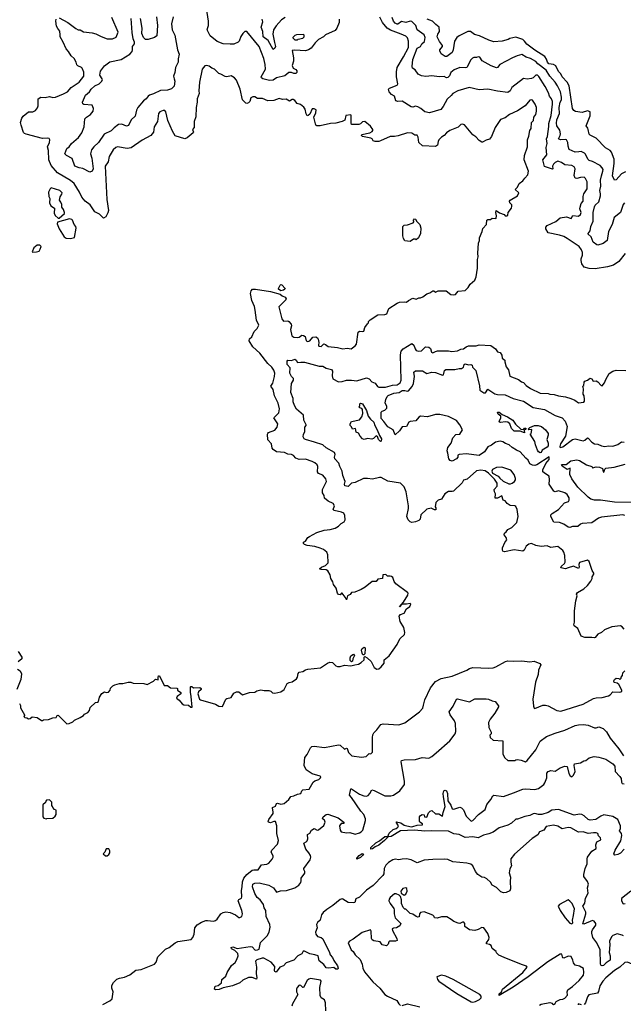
# Model space of a CAD drawing. Extents: x 1966327 to 2147849, y 395140 to 552178.
# Tile 129 of 256: x 2018914 to 2025826, y 462501 to 473770. Entities that reach past the tile are written whole.
import ezdxf

# ---------------------------------------------------------------- set-up
doc = ezdxf.new("R2010")
doc.units = 0

msp = doc.modelspace()

# ---------------------------------------------------------------- linework, layer by layer
at = {"layer": '0CON20XD'}
for points in [[(2022572, 473775), (2022572, 473738), (2022546, 473674), (2022525, 473647), (2022415, 473598), (2022394, 473576), (2022335, 473542), (2022296, 473504), (2022251, 473445), (2022223, 473425), (2022185, 473414), (2022065, 473420), (2022034, 473416), (2022049, 473335), (2022048, 473295), (2022035, 473245), (2022045, 473215), (2022075, 473202), (2022086, 473186), (2022086, 473165), (2022076, 473154), (2022055, 473155), (2022025, 473167), (2021995, 473165), (2021951, 473129), (2021855, 473105), (2021815, 473079), (2021775, 473076), (2021699, 473095), (2021683, 473105), (2021680, 473115), (2021730, 473205), (2021726, 473256), (2021709, 473325), (2021655, 473465), (2021515, 473634), (2021492, 473635), (2021468, 473612), (2021445, 473577), (2021426, 473524), (2021415, 473513), (2021365, 473492), (2021325, 473489), (2021245, 473495), (2021175, 473522), (2021095, 473585), (2021061, 473655), (2021068, 473682), (2021076, 473705), (2021075, 473755), (2021051, 473925)], [(2022415, 470053), (2022445, 470029), (2022555, 470018), (2022615, 470005), (2022665, 470009), (2022708, 470005), (2022755, 470038), (2022772, 470058), (2022789, 470195), (2022805, 470204), (2022835, 470201), (2022853, 470207), (2022865, 470248), (2022895, 470290), (2022910, 470300), (2022910, 470315), (2022928, 470335), (2023016, 470394), (2023095, 470398), (2023120, 470405), (2023142, 470465), (2023238, 470525), (2023265, 470536), (2023315, 470542), (2023342, 470538), (2023365, 470558), (2023415, 470582), (2023455, 470573), (2023483, 470587), (2023505, 470588), (2023532, 470598), (2023575, 470632), (2023610, 470645), (2023645, 470668), (2023655, 470668), (2023675, 470653), (2023707, 470667), (2023796, 470666), (2023850, 470625), (2023885, 470620), (2023906, 470624), (2023935, 470662), (2024015, 470670), (2024051, 470705), (2024074, 470745), (2024125, 470790), (2024142, 470828), (2024156, 470925), (2024156, 471025), (2024166, 471055), (2024162, 471098), (2024167, 471213), (2024180, 471245), (2024181, 471275), (2024211, 471345), (2024218, 471382), (2024259, 471425), (2024264, 471476), (2024275, 471483), (2024305, 471482), (2024325, 471498), (2024365, 471494), (2024371, 471499), (2024376, 471525), (2024366, 471565), (2024372, 471588), (2024409, 471559), (2024461, 471541), (2024475, 471524), (2024495, 471526), (2024505, 471534), (2024508, 471565), (2024546, 471615), (2024551, 471635), (2024550, 471650), (2024526, 471675), (2024522, 471695), (2024529, 471705), (2024616, 471755), (2024628, 471788), (2024587, 471825), (2024615, 471855), (2024635, 471895), (2024676, 471925), (2024699, 471955), (2024732, 471995), (2024739, 472035), (2024691, 472165), (2024693, 472215), (2024731, 472315), (2024728, 472395), (2024743, 472437), (2024755, 472503), (2024771, 472525), (2024776, 472594), (2024796, 472615), (2024801, 472655), (2024824, 472686), (2024832, 472725), (2024832, 472765), (2024816, 472805), (2024785, 472850), (2024775, 472854), (2024755, 472848), (2024704, 472786), (2024614, 472726), (2024523, 472687), (2024475, 472647), (2024421, 472629), (2024359, 472535), (2024315, 472432), (2024295, 472402), (2024255, 472390), (2024215, 472367), (2024205, 472367), (2024176, 472386), (2024139, 472429), (2024105, 472454), (2024008, 472568), (2023985, 472576), (2023965, 472569), (2023935, 472540), (2023838, 472502), (2023803, 472477), (2023775, 472444), (2023744, 472425), (2023715, 472394), (2023705, 472375), (2023699, 472335), (2023675, 472318), (2023525, 472327), (2023484, 472364), (2023477, 472427), (2023465, 472447), (2023438, 472448), (2023403, 472473), (2023354, 472476), (2023247, 472443), (2023205, 472433), (2023155, 472432), (2023045, 472382), (2023025, 472377), (2022985, 472378), (2022960, 472385), (2022950, 472405), (2022936, 472416), (2022840, 472435), (2022830, 472445), (2022833, 472457), (2022925, 472476), (2022950, 472490), (2022957, 472503), (2022956, 472515), (2022931, 472551), (2022865, 472604), (2022839, 472601), (2022815, 472578), (2022798, 472572), (2022715, 472570), (2022708, 472585), (2022710, 472675), (2022705, 472680), (2022650, 472675), (2022639, 472621), (2022606, 472604), (2022535, 472588), (2022475, 472584), (2022354, 472556), (2022318, 472555), (2022306, 472565), (2022283, 472655), (2022307, 472703), (2022308, 472738), (2022285, 472752), (2022265, 472752), (2022235, 472690), (2022218, 472672), (2022205, 472670), (2022194, 472694), (2022184, 472745), (2022169, 472769), (2022128, 472798), (2022093, 472813), (2022065, 472846), (2022046, 472856), (2022035, 472857), (2022005, 472839), (2021965, 472859), (2021925, 472856), (2021885, 472868), (2021825, 472845), (2021755, 472843), (2021695, 472867), (2021638, 472868), (2021606, 472886), (2021585, 472888), (2021559, 472875), (2021548, 472835), (2021535, 472818), (2021515, 472811), (2021505, 472814), (2021485, 472835), (2021464, 472855), (2021438, 472975), (2021395, 473080), (2021375, 473104), (2021335, 473129), (2021285, 473116), (2021265, 473119), (2021218, 473148), (2021195, 473154), (2021145, 473206), (2021115, 473216), (2021085, 473237), (2021055, 473247), (2021035, 473243), (2021004, 473205), (2020973, 473055), (2020966, 472955), (2020969, 472925), (2020947, 472865), (2020946, 472825), (2020935, 472765), (2020932, 472658), (2020913, 472605), (2020912, 472538), (2020893, 472515), (2020903, 472485), (2020899, 472475), (2020830, 472420), (2020805, 472406), (2020695, 472442), (2020663, 472493), (2020612, 472615), (2020587, 472717), (2020575, 472730), (2020555, 472732), (2020519, 472715), (2020505, 472696), (2020490, 472605), (2020452, 472545), (2020445, 472485), (2020416, 472445), (2020315, 472390), (2020192, 472305), (2020145, 472298), (2020035, 472316), (2020014, 472306), (2019985, 472279), (2019940, 472205), (2019926, 472145), (2019893, 472095), (2019911, 471711), (2019929, 471585), (2019925, 471561), (2019902, 471515), (2019875, 471497), (2019826, 471545), (2019775, 471570), (2019720, 471650), (2019664, 471695), (2019625, 471741), (2019598, 471798), (2019539, 471895), (2019495, 471931), (2019345, 472017), (2019275, 472101), (2019249, 472165), (2019245, 472275), (2019233, 472315), (2019255, 472365), (2019257, 472395), (2019250, 472410), (2019235, 472416), (2019175, 472410), (2018989, 472459), (2018967, 472467), (2018958, 472478), (2018929, 472565), (2018924, 472595), (2018940, 472645), (2018952, 472668), (2019015, 472714), (2019065, 472714), (2019095, 472730), (2019117, 472763), (2019125, 472785), (2019125, 472865), (2019155, 472885), (2019205, 472880), (2019255, 472891), (2019295, 472879), (2019325, 472883), (2019415, 472920), (2019462, 472945), (2019505, 472996), (2019595, 473056), (2019647, 473125), (2019649, 473169), (2019631, 473215), (2019621, 473225), (2019581, 473241), (2019567, 473255), (2019561, 473285), (2019537, 473327), (2019505, 473356), (2019474, 473405), (2019446, 473436), (2019413, 473513), (2019378, 473575), (2019376, 473596), (2019375, 473640), (2019349, 473669), (2019334, 473695), (2019327, 473755), (2019333, 473775)], [(2019365, 473793), (2019465, 473740), (2019555, 473670), (2019585, 473656), (2019605, 473654), (2019645, 473631), (2019745, 473619), (2019785, 473608), (2019845, 473578), (2019915, 473553), (2019975, 473551), (2020019, 473571), (2020043, 473627), (2019969, 473795)], [(2020670, 473805), (2020653, 473723), (2020659, 473655), (2020689, 473595), (2020721, 473425), (2020739, 473375), (2020728, 473322), (2020729, 473285), (2020698, 473225), (2020689, 473165), (2020677, 473125), (2020683, 473093), (2020691, 473065), (2020682, 473008), (2020652, 472978), (2020605, 472963), (2020525, 472959), (2020445, 472921), (2020402, 472908), (2020384, 472896), (2020363, 472865), (2020330, 472840), (2020265, 472765), (2020250, 472735), (2020236, 472665), (2020191, 472625), (2020159, 472561), (2020135, 472551), (2020085, 472576), (2020045, 472570), (2019995, 472534), (2019961, 472499), (2019881, 472459), (2019818, 472365), (2019763, 472317), (2019735, 472281), (2019726, 472235), (2019740, 472185), (2019756, 472064), (2019745, 472037), (2019716, 472024), (2019637, 472067), (2019595, 472075), (2019544, 472095), (2019515, 472181), (2019450, 472215), (2019432, 472235), (2019454, 472295), (2019481, 472315), (2019508, 472352), (2019588, 472422), (2019626, 472474), (2019651, 472545), (2019661, 472635), (2019678, 472655), (2019725, 472685), (2019755, 472725), (2019760, 472755), (2019745, 472792), (2019650, 472800), (2019638, 472808), (2019634, 472825), (2019666, 472905), (2019715, 472945), (2019734, 472976), (2019776, 473014), (2019825, 473035), (2019855, 473066), (2019862, 473085), (2019860, 473095), (2019830, 473135), (2019841, 473181), (2019885, 473242), (2019945, 473289), (2020075, 473316), (2020176, 473375), (2020200, 473405), (2020206, 473425), (2020205, 473465), (2020227, 473495), (2020227, 473515), (2020213, 473553), (2020200, 473625), (2020192, 473785)], [(2020482, 473805), (2020490, 473705), (2020486, 473585), (2020457, 473565), (2020385, 473544), (2020354, 473545), (2020330, 473565), (2020313, 473613), (2020316, 473675), (2020297, 473785)], [(2021955, 473795), (2021912, 473768), (2021849, 473701), (2021822, 473655), (2021813, 473605), (2021830, 473510), (2021844, 473465), (2021836, 473444), (2021815, 473430), (2021761, 473531), (2021702, 473575), (2021699, 473635), (2021679, 473685), (2021699, 473745), (2021690, 473775)], [(2025230, 471495), (2025250, 471530), (2025315, 471523), (2025335, 471539), (2025342, 471565), (2025330, 471605), (2025331, 471625), (2025344, 471666), (2025368, 471695), (2025367, 471745), (2025373, 471777), (2025414, 471835), (2025413, 471915), (2025395, 471954), (2025377, 471967), (2025335, 471966), (2025295, 471952), (2025275, 471958), (2025264, 471986), (2025274, 472065), (2025263, 472085), (2025235, 472103), (2025155, 472111), (2025117, 472135), (2025075, 472150), (2025045, 472137), (2025025, 472115), (2025017, 472095), (2025020, 472065), (2025015, 472060), (2024922, 472092), (2024903, 472165), (2024949, 472225), (2024944, 472306), (2024956, 472355), (2024948, 472405), (2024959, 472435), (2024973, 472547), (2024975, 472581), (2025001, 472675), (2025017, 472805), (2025015, 472835), (2025005, 472864), (2024983, 472895), (2024969, 472935), (2024931, 473005), (2024860, 473120), (2024845, 473134), (2024825, 473134), (2024795, 473106), (2024775, 473099), (2024725, 473089), (2024685, 473097), (2024549, 472995), (2024530, 472955), (2024505, 472936), (2024385, 472951), (2024274, 472974), (2024177, 472967), (2024063, 472993), (2023932, 472958), (2023875, 472924), (2023855, 472904), (2023809, 472861), (2023765, 472776), (2023735, 472744), (2023605, 472706), (2023555, 472714), (2023509, 472755), (2023475, 472774), (2023445, 472779), (2023415, 472770), (2023395, 472773), (2023295, 472839), (2023244, 472834), (2023222, 472842), (2023205, 472895), (2023172, 472915), (2023144, 472945), (2023139, 472975), (2023149, 472985), (2023235, 473022), (2023244, 473035), (2023230, 473115), (2023228, 473175), (2023235, 473225), (2023311, 473345), (2023366, 473454), (2023365, 473525), (2023355, 473561), (2023335, 473581), (2023282, 473605), (2023161, 473651), (2023123, 473673), (2023068, 473738), (2023038, 473798)], [(2025699, 471425), (2025657, 471345), (2025643, 471245), (2025595, 471207), (2025535, 471189), (2025525, 471193), (2025483, 471225), (2025459, 471285), (2025425, 471315), (2025422, 471325), (2025445, 471355), (2025455, 471405), (2025481, 471465), (2025481, 471565), (2025495, 471628), (2025505, 471647), (2025545, 471685), (2025565, 471754), (2025567, 471777), (2025559, 471815), (2025568, 471865), (2025564, 471935), (2025575, 471985), (2025593, 472035), (2025594, 472055), (2025586, 472076), (2025561, 472101), (2025475, 472149), (2025435, 472157), (2025421, 472175), (2025395, 472230), (2025382, 472242), (2025345, 472261), (2025317, 472257), (2025275, 472254), (2025208, 472285), (2025194, 472324), (2025192, 472365), (2025174, 472394), (2025159, 472399), (2025106, 472394), (2025084, 472405), (2025105, 472445), (2025108, 472465), (2025099, 472505), (2025065, 472555), (2025061, 472585), (2025066, 472625), (2025094, 472695), (2025091, 472765), (2025103, 472825), (2025117, 472855), (2025118, 472885), (2025108, 472945), (2025074, 473014), (2025045, 473055), (2024985, 473124), (2024943, 473193), (2024846, 473265), (2024825, 473291), (2024765, 473327), (2024715, 473342), (2024665, 473371), (2024612, 473358), (2024558, 473332), (2024413, 473257), (2024386, 473224), (2024375, 473220), (2024313, 473243), (2024211, 473301), (2024185, 473342), (2024165, 473346), (2024145, 473336), (2024115, 473338), (2024100, 473330), (2024080, 473310), (2024035, 473225), (2024015, 473220), (2023955, 473224), (2023889, 473195), (2023852, 473165), (2023835, 473129), (2023815, 473107), (2023802, 473105), (2023775, 473119), (2023716, 473116), (2023635, 473127), (2023565, 473120), (2023516, 473126), (2023476, 473146), (2023443, 473195), (2023414, 473214), (2023410, 473235), (2023417, 473315), (2023465, 473443), (2023503, 473465), (2023520, 473495), (2023548, 473522), (2023555, 473542), (2023556, 473565), (2023546, 473596), (2023466, 473656), (2023450, 473705), (2023405, 473750), (2023385, 473755), (2023335, 473739), (2023285, 473750), (2023245, 473719), (2023235, 473719), (2023215, 473731), (2023194, 473754), (2023178, 473795)], [(2025851, 472029), (2025806, 472005), (2025745, 471936), (2025725, 471934), (2025704, 471984), (2025723, 472125), (2025721, 472175), (2025692, 472255), (2025675, 472274), (2025622, 472305), (2025514, 472415), (2025445, 472449), (2025435, 472462), (2025422, 472515), (2025420, 472530), (2025400, 472555), (2025445, 472670), (2025446, 472716), (2025415, 472727), (2025355, 472709), (2025278, 472718), (2025260, 472730), (2025244, 472755), (2025206, 473015), (2025184, 473054), (2025128, 473115), (2025112, 473152), (2025085, 473176), (2025053, 473243), (2025027, 473257), (2024975, 473267), (2024959, 473285), (2024948, 473318), (2024928, 473348), (2024812, 473422), (2024722, 473492), (2024696, 473526), (2024675, 473542), (2024595, 473570), (2024525, 473556), (2024506, 473544), (2024438, 473525), (2024345, 473518), (2024287, 473535), (2024179, 473585), (2024122, 473602), (2024075, 473636), (2024045, 473635), (2023945, 473584), (2023920, 473565), (2023895, 473525), (2023878, 473425), (2023867, 473395), (2023805, 473349), (2023785, 473348), (2023740, 473380), (2023726, 473414), (2023727, 473425), (2023754, 473465), (2023754, 473475), (2023721, 473521), (2023696, 473575), (2023702, 473605), (2023722, 473635), (2023718, 473685), (2023679, 473715), (2023641, 473755), (2023581, 473775)], [(2022095, 473540), (2022103, 473547), (2022155, 473560), (2022170, 473575), (2022170, 473595), (2022165, 473600), (2022085, 473598), (2022065, 473590), (2022042, 473568), (2022042, 473562), (2022065, 473540), (2022095, 473540)], [(2019365, 471500), (2019425, 471553), (2019428, 471565), (2019417, 471597), (2019398, 471625), (2019396, 471655), (2019385, 471682), (2019370, 471705), (2019378, 471742), (2019398, 471775), (2019399, 471789), (2019374, 471814), (2019275, 471847), (2019262, 471835), (2019242, 471795), (2019248, 471745), (2019258, 471725), (2019254, 471674), (2019270, 471640), (2019312, 471612), (2019308, 471555), (2019321, 471531), (2019355, 471500), (2019365, 471500)], [(2025841, 471675), (2025824, 471655), (2025793, 471565), (2025721, 471505), (2025699, 471425)], [(2025846, 471095), (2025776, 471004), (2025715, 470961), (2025645, 470940), (2025503, 470917), (2025435, 470924), (2025378, 470938), (2025350, 470975), (2025344, 471015), (2025343, 471035), (2025359, 471075), (2025359, 471105), (2025348, 471135), (2025319, 471175), (2025185, 471267), (2025145, 471288), (2025095, 471306), (2024965, 471332), (2024940, 471375), (2024941, 471395), (2024956, 471415), (2025055, 471460), (2025105, 471502), (2025175, 471513), (2025230, 471495)], [(2019495, 471265), (2019541, 471279), (2019562, 471385), (2019556, 471405), (2019538, 471425), (2019520, 471475), (2019510, 471485), (2019485, 471491), (2019347, 471453), (2019344, 471435), (2019364, 471375), (2019422, 471285), (2019445, 471271), (2019495, 471265)], [(2023385, 471232), (2023325, 471240), (2023310, 471265), (2023300, 471295), (2023302, 471405), (2023315, 471420), (2023355, 471424), (2023420, 471445), (2023428, 471455), (2023424, 471476), (2023435, 471492), (2023445, 471488), (2023461, 471461), (2023496, 471425), (2023506, 471386), (2023503, 471325), (2023480, 471275), (2023455, 471250), (2023445, 471260), (2023425, 471260), (2023385, 471232)], [(2019065, 471110), (2019105, 471114), (2019135, 471122), (2019147, 471143), (2019160, 471175), (2019145, 471190), (2019115, 471188), (2019075, 471160), (2019058, 471115), (2019065, 471110)], [(2021905, 470666), (2021878, 470685), (2021876, 470695), (2021895, 470732), (2021905, 470740), (2021915, 470737), (2021953, 470695), (2021950, 470685), (2021935, 470675), (2021905, 470666)], [(2018912, 465945), (2018922, 465922), (2018923, 465893), (2018970, 465815), (2018970, 465805), (2018960, 465795), (2018972, 465782), (2018995, 465780), (2019015, 465768), (2019035, 465772), (2019055, 465790), (2019113, 465783), (2019165, 465750), (2019175, 465750), (2019185, 465758), (2019245, 465762), (2019295, 465781), (2019330, 465785), (2019344, 465806), (2019355, 465810), (2019445, 465717), (2019455, 465711), (2019480, 465715), (2019522, 465735), (2019540, 465755), (2019608, 465782), (2019645, 465808), (2019657, 465823), (2019695, 465842), (2019712, 465865), (2019722, 465898), (2019780, 465955), (2019805, 465958), (2019817, 465965), (2019829, 466015), (2019855, 466058), (2019885, 466078), (2019905, 466070), (2019930, 466075), (2019950, 466095), (2019955, 466120), (2019982, 466145), (2020005, 466156), (2020055, 466171), (2020095, 466174), (2020155, 466189), (2020188, 466188), (2020215, 466178), (2020335, 466172), (2020375, 466162), (2020445, 466198), (2020468, 466222), (2020500, 466215), (2020500, 466245), (2020505, 466260), (2020515, 466262), (2020570, 466150), (2020605, 466150), (2020642, 466122), (2020715, 466118), (2020720, 466115), (2020720, 466095), (2020759, 466069), (2020760, 466055), (2020716, 466024), (2020708, 466005), (2020741, 465981), (2020775, 465941), (2020795, 465927), (2020845, 465925), (2020875, 465903), (2020887, 465903), (2020878, 466025), (2020868, 466075), (2020870, 466135), (2020875, 466140), (2020885, 466140), (2020905, 466122), (2020975, 466127), (2020992, 466115), (2020992, 466105), (2020961, 466079), (2020952, 466055), (2020974, 465995), (2020985, 465986), (2021155, 465938), (2021195, 465914), (2021235, 465908), (2021275, 465995), (2021287, 466003), (2021335, 466013), (2021366, 466064), (2021395, 466078), (2021425, 466078), (2021465, 466045), (2021545, 466070), (2021605, 466075), (2021631, 466089), (2021675, 466099), (2021715, 466092), (2021765, 466092), (2021790, 466085), (2021810, 466065), (2021835, 466061), (2021905, 466077), (2021944, 466106), (2021977, 466173), (2022000, 466185), (2022035, 466192), (2022084, 466225), (2022094, 466245), (2022102, 466288), (2022115, 466302), (2022155, 466310), (2022185, 466330), (2022212, 466338), (2022357, 466353), (2022438, 466405), (2022464, 466416), (2022495, 466413), (2022535, 466376), (2022555, 466368), (2022585, 466369), (2022635, 466381), (2022705, 466374), (2022752, 466388), (2022795, 466394), (2022825, 466413), (2022859, 466445), (2022860, 466475), (2022865, 466480), (2022892, 466465), (2022940, 466425), (2022975, 466357), (2023005, 466337), (2023025, 466340), (2023055, 466364), (2023086, 466405), (2023088, 466445), (2023145, 466490), (2023235, 466621), (2023267, 466685), (2023319, 466735), (2023324, 466756), (2023312, 466815), (2023271, 466881), (2023260, 466945), (2023276, 466964), (2023315, 466977), (2023344, 467026), (2023380, 467055), (2023392, 467082), (2023385, 467090), (2023345, 467080), (2023290, 467080), (2023262, 467052), (2023308, 467102), (2023358, 467182), (2023362, 467205), (2023356, 467216), (2023222, 467312), (2023202, 467342), (2023186, 467385), (2023172, 467398), (2023155, 467402), (2023125, 467400), (2023105, 467420), (2023072, 467418), (2023070, 467375), (2023015, 467368), (2022995, 467342), (2022950, 467340), (2022869, 467275), (2022825, 467249), (2022750, 467220), (2022715, 467213), (2022699, 467191), (2022667, 467175), (2022655, 467130), (2022652, 467145), (2022608, 467208), (2022598, 467205), (2022585, 467188), (2022565, 467192), (2022555, 467208), (2022537, 467265), (2022507, 467305), (2022498, 467338), (2022478, 467375), (2022468, 467418), (2022443, 467463), (2022424, 467474), (2022366, 467476), (2022348, 467485), (2022370, 467505), (2022415, 467525), (2022448, 467555), (2022444, 467644), (2022432, 467675), (2022392, 467705), (2022355, 467723), (2022295, 467741), (2022205, 467753), (2022175, 467762), (2022162, 467775), (2022165, 467790), (2022185, 467802), (2022215, 467843), (2022233, 467857), (2022315, 467900), (2022401, 467929), (2022470, 467935), (2022525, 467952), (2022563, 467975), (2022594, 468006), (2022628, 468025), (2022640, 468045), (2022637, 468095), (2022625, 468122), (2022600, 468135), (2022514, 468154), (2022503, 468165), (2022519, 468205), (2022505, 468232), (2022445, 468259), (2022403, 468293), (2022400, 468325), (2022383, 468355), (2022382, 468395), (2022429, 468485), (2022421, 468515), (2022385, 468556), (2022335, 468577), (2022326, 468596), (2022329, 468655), (2022321, 468675), (2022295, 468699), (2022265, 468715), (2022185, 468740), (2022115, 468735), (2022075, 468752), (2022051, 468781), (2022028, 468795), (2021985, 468799), (2021945, 468815), (2021856, 468826), (2021815, 468852), (2021804, 468865), (2021796, 468916), (2021755, 468960), (2021752, 469025), (2021754, 469036), (2021764, 469046), (2021837, 469073), (2021862, 469105), (2021871, 469145), (2021823, 469215), (2021881, 469269), (2021890, 469315), (2021872, 469382), (2021833, 469465), (2021816, 469536), (2021790, 469575), (2021811, 469609), (2021833, 469687), (2021836, 469725), (2021825, 469758), (2021800, 469795), (2021755, 469836), (2021662, 469952), (2021585, 470026), (2021542, 470095), (2021544, 470116), (2021571, 470139), (2021598, 470202), (2021634, 470235), (2021652, 470275), (2021625, 470333), (2021612, 470445), (2021601, 470489), (2021574, 470555), (2021558, 470635), (2021563, 470667), (2021580, 470685), (2021613, 470687), (2021785, 470661), (2021898, 470628), (2021919, 470609), (2021954, 470595), (2021967, 470575), (2021963, 470565), (2021882, 470485), (2021914, 470345), (2021935, 470319), (2021985, 470322), (2021995, 470318), (2022024, 470285), (2022028, 470265), (2022016, 470225), (2022032, 470152), (2022055, 470137), (2022095, 470132), (2022114, 470136), (2022145, 470159), (2022165, 470156), (2022184, 470144), (2022193, 470095), (2022215, 470086), (2022235, 470094), (2022272, 470138), (2022305, 470139), (2022325, 470129), (2022333, 470115), (2022339, 470075), (2022334, 470045), (2022340, 470035), (2022365, 470030), (2022395, 470059), (2022415, 470053)], [(2025837, 466795), (2025815, 466822), (2025795, 466834), (2025695, 466820), (2025612, 466788), (2025575, 466757), (2025534, 466736), (2025505, 466700), (2025495, 466697), (2025465, 466701), (2025385, 466698), (2025343, 466715), (2025305, 466802), (2025265, 466832), (2025258, 466845), (2025266, 466876), (2025266, 467004), (2025282, 467118), (2025297, 467177), (2025292, 467195), (2025300, 467215), (2025375, 467258), (2025417, 467295), (2025453, 467345), (2025468, 467375), (2025468, 467395), (2025487, 467423), (2025488, 467435), (2025470, 467465), (2025435, 467570), (2025415, 467583), (2025324, 467556), (2025318, 467535), (2025322, 467505), (2025315, 467490), (2025255, 467516), (2025194, 467496), (2025165, 467487), (2025112, 467495), (2025118, 467515), (2025152, 467545), (2025159, 467561), (2025156, 467636), (2025146, 467675), (2025132, 467695), (2025075, 467742), (2024995, 467731), (2024955, 467749), (2024885, 467741), (2024825, 467752), (2024775, 467774), (2024745, 467769), (2024714, 467745), (2024692, 467698), (2024675, 467686), (2024575, 467701), (2024465, 467679), (2024448, 467688), (2024442, 467702), (2024442, 467725), (2024468, 467785), (2024493, 467817), (2024486, 467845), (2024462, 467875), (2024464, 467895), (2024483, 467907), (2024504, 467936), (2024550, 467960), (2024606, 468014), (2024621, 468085), (2024612, 468165), (2024595, 468198), (2024585, 468206), (2024530, 468210), (2024495, 468232), (2024475, 468262), (2024452, 468272), (2024435, 468322), (2024385, 468294), (2024360, 468295), (2024362, 468345), (2024350, 468365), (2024348, 468395), (2024380, 468430), (2024381, 468465), (2024350, 468510), (2024282, 468582), (2024245, 468606), (2024196, 468614), (2024145, 468606), (2024037, 468513), (2023995, 468501), (2023982, 468468), (2023880, 468375), (2023865, 468369), (2023825, 468371), (2023783, 468345), (2023746, 468284), (2023705, 468272), (2023678, 468245), (2023670, 468195), (2023680, 468185), (2023678, 468162), (2023665, 468160), (2023625, 468180), (2023575, 468169), (2023509, 468105), (2023501, 468055), (2023485, 468040), (2023445, 468022), (2023405, 468017), (2023384, 468024), (2023364, 468045), (2023348, 468085), (2023368, 468175), (2023365, 468205), (2023340, 468365), (2023315, 468425), (2023275, 468465), (2023130, 468490), (2023055, 468530), (2023035, 468532), (2022955, 468511), (2022895, 468521), (2022852, 468518), (2022755, 468473), (2022713, 468465), (2022675, 468426), (2022637, 468435), (2022633, 468455), (2022642, 468485), (2022613, 468555), (2022607, 468605), (2022580, 468655), (2022568, 468695), (2022521, 468745), (2022519, 468765), (2022527, 468795), (2022519, 468815), (2022422, 468872), (2022385, 468905), (2022288, 468935), (2022185, 468967), (2022171, 468975), (2022161, 468995), (2022164, 469025), (2022178, 469055), (2022180, 469105), (2022194, 469125), (2022194, 469135), (2022168, 469185), (2022163, 469245), (2022085, 469314), (2022060, 469355), (2022047, 469395), (2022045, 469435), (2022018, 469505), (2022028, 469605), (2022049, 469645), (2022050, 469665), (2022025, 469685), (2022008, 469725), (2022010, 469785), (2021976, 469825), (2021975, 469864), (2021985, 469872), (2022025, 469869), (2022065, 469885), (2022079, 469875), (2022095, 469846), (2022135, 469852), (2022175, 469849), (2022345, 469803), (2022385, 469805), (2022425, 469782), (2022485, 469768), (2022496, 469746), (2022493, 469693), (2022501, 469661), (2022565, 469627), (2022605, 469630), (2022655, 469644), (2022715, 469644), (2022775, 469636), (2022885, 469672), (2022915, 469659), (2022945, 469624), (2022985, 469612), (2023013, 469573), (2023028, 469565), (2023103, 469565), (2023185, 469587), (2023235, 469593), (2023270, 469615), (2023284, 469644), (2023275, 469935), (2023284, 469976), (2023305, 470005), (2023405, 470065), (2023427, 470045), (2023441, 470005), (2023455, 469986), (2023485, 469975), (2023515, 469979), (2023562, 470028), (2023601, 470021), (2023618, 470008), (2023630, 469965), (2023645, 469958), (2023675, 469974), (2023699, 469979), (2023825, 469980), (2023864, 469974), (2023928, 469982), (2023965, 470000), (2023995, 470003), (2024025, 470028), (2024055, 470037), (2024143, 470037), (2024175, 470050), (2024310, 470040), (2024362, 470002), (2024385, 469970), (2024415, 469960), (2024435, 469930), (2024440, 469895), (2024470, 469875), (2024469, 469855), (2024485, 469797), (2024513, 469763), (2024525, 469690), (2024625, 469654), (2024660, 469625), (2024685, 469617), (2024715, 469583), (2024765, 469550), (2024874, 469494), (2024965, 469492), (2024985, 469484), (2025035, 469481), (2025086, 469464), (2025165, 469454), (2025225, 469435), (2025271, 469415), (2025315, 469386), (2025375, 469393), (2025383, 469405), (2025383, 469425), (2025378, 469465), (2025368, 469485), (2025370, 469545), (2025362, 469575), (2025373, 469585), (2025378, 469622), (2025387, 469633), (2025416, 469644), (2025447, 469667), (2025465, 469660), (2025483, 469633), (2025515, 469638), (2025535, 469627), (2025574, 469584), (2025585, 469580), (2025612, 469615), (2025627, 469653), (2025665, 469721), (2025705, 469749), (2025745, 469758), (2025854, 469756)], [(2025845, 468096), (2025820, 468105), (2025575, 468078), (2025544, 468065), (2025465, 468013), (2025355, 468003), (2025335, 467995), (2025305, 467971), (2025245, 467968), (2025215, 467960), (2025195, 467963), (2025147, 467997), (2025095, 468015), (2025029, 468019), (2024996, 468085), (2024998, 468105), (2025011, 468119), (2025085, 468165), (2025151, 468239), (2025199, 468255), (2025207, 468273), (2025205, 468298), (2025185, 468335), (2025155, 468357), (2025085, 468377), (2025045, 468368), (2025031, 468375), (2024979, 468455), (2024981, 468505), (2024976, 468546), (2024935, 468573), (2024905, 468595), (2024903, 468617), (2024941, 468689), (2024976, 468735), (2024978, 468768), (2024836, 468674), (2024815, 468668), (2024785, 468672), (2024757, 468687), (2024738, 468728), (2024710, 468750), (2024645, 468826), (2024605, 468842), (2024553, 468873), (2024519, 468905), (2024478, 468918), (2024448, 468938), (2024415, 468946), (2024364, 468936), (2024315, 468899), (2024275, 468883), (2024235, 468823), (2024175, 468782), (2024028, 468802), (2023945, 468792), (2023931, 468785), (2023930, 468765), (2023916, 468745), (2023865, 468719), (2023845, 468727), (2023830, 468745), (2023815, 468810), (2023808, 468835), (2023818, 468875), (2023855, 468922), (2023875, 468986), (2023908, 469022), (2023955, 469027), (2023984, 469075), (2023955, 469135), (2023915, 469182), (2023825, 469230), (2023725, 469251), (2023675, 469252), (2023585, 469224), (2023505, 469231), (2023485, 469221), (2023449, 469181), (2023385, 469173), (2023369, 469165), (2023345, 469116), (2023295, 469109), (2023265, 469063), (2023215, 469019), (2023192, 469075), (2023131, 469111), (2023085, 469173), (2023053, 469205), (2023055, 469278), (2023065, 469291), (2023095, 469303), (2023117, 469323), (2023118, 469345), (2023100, 469385), (2023106, 469425), (2023122, 469458), (2023135, 469469), (2023198, 469495), (2023258, 469502), (2023295, 469526), (2023325, 469528), (2023355, 469520), (2023365, 469523), (2023407, 469573), (2023425, 469605), (2023435, 469685), (2023429, 469735), (2023445, 469750), (2023525, 469752), (2023575, 469720), (2023635, 469735), (2023675, 469734), (2023755, 469702), (2023766, 469705), (2023780, 469755), (2023795, 469766), (2023896, 469766), (2023945, 469780), (2023975, 469779), (2023996, 469794), (2024004, 469825), (2024015, 469832), (2024055, 469822), (2024082, 469825), (2024096, 469815), (2024100, 469795), (2024136, 469755), (2024181, 469581), (2024185, 469532), (2024228, 469498), (2024249, 469501), (2024275, 469543), (2024355, 469488), (2024385, 469481), (2024475, 469475), (2024565, 469433), (2024685, 469406), (2024795, 469330), (2024925, 469308), (2025045, 469240), (2025126, 469215), (2025159, 469175), (2025183, 469113), (2025165, 469005), (2025107, 468915), (2025098, 468885), (2025103, 468873), (2025135, 468883), (2025243, 468967), (2025275, 468975), (2025365, 468950), (2025385, 468956), (2025415, 468984), (2025425, 468982), (2025464, 468935), (2025495, 468917), (2025535, 468913), (2025575, 468893), (2025615, 468886), (2025655, 468893), (2025705, 468888), (2025765, 468909), (2025805, 468937), (2025835, 468936)], [(2023045, 468944), (2023024, 468965), (2023010, 469000), (2022996, 469006), (2022965, 468977), (2022945, 468970), (2022895, 468977), (2022857, 468967), (2022840, 468975), (2022814, 469004), (2022795, 469038), (2022768, 469048), (2022760, 469090), (2022725, 469082), (2022712, 469112), (2022700, 469125), (2022700, 469145), (2022715, 469170), (2022805, 469190), (2022831, 469225), (2022844, 469265), (2022839, 469309), (2022832, 469322), (2022808, 469328), (2022800, 469335), (2022810, 469355), (2022808, 469375), (2022815, 469382), (2022840, 469375), (2022885, 469299), (2022904, 469234), (2022930, 469200), (2022971, 469165), (2022979, 469125), (2023009, 469075), (2023033, 469013), (2023058, 468975), (2023055, 468948), (2023045, 468944)], [(2024695, 469043), (2024645, 469060), (2024575, 469060), (2024545, 469092), (2024528, 469145), (2024503, 469163), (2024475, 469168), (2024425, 469159), (2024411, 469165), (2024404, 469175), (2024422, 469208), (2024424, 469234), (2024394, 469255), (2024385, 469277), (2024405, 469277), (2024440, 469250), (2024501, 469225), (2024560, 469185), (2024590, 469140), (2024652, 469082), (2024685, 469080), (2024694, 469096), (2024710, 469095), (2024710, 469085), (2024692, 469068), (2024695, 469043)], [(2024875, 468812), (2024856, 468825), (2024844, 468845), (2024820, 468905), (2024813, 468943), (2024760, 469025), (2024770, 469035), (2024780, 469075), (2024775, 469080), (2024745, 469078), (2024738, 469085), (2024755, 469103), (2024810, 469125), (2024850, 469125), (2024891, 469115), (2024935, 469077), (2024964, 469035), (2024964, 469015), (2024950, 468965), (2024965, 468925), (2024965, 468893), (2024955, 468879), (2024896, 468843), (2024885, 468818), (2024875, 468812)], [(2025955, 468245), (2025725, 468250), (2025565, 468273), (2025495, 468271), (2025455, 468282), (2025425, 468304), (2025305, 468420), (2025235, 468515), (2025214, 468566), (2025218, 468638), (2025185, 468623), (2025125, 468662), (2025120, 468675), (2025125, 468680), (2025172, 468678), (2025225, 468723), (2025295, 468732), (2025325, 468726), (2025405, 468677), (2025465, 468656), (2025475, 468640), (2025515, 468652), (2025555, 468648), (2025588, 468635), (2025594, 468594), (2025605, 468590), (2025613, 468625), (2025625, 468637), (2025723, 468647), (2025848, 468685)], [(2024535, 468458), (2024555, 468465), (2024579, 468485), (2024590, 468505), (2024591, 468521), (2024578, 468565), (2024538, 468615), (2024435, 468648), (2024376, 468644), (2024329, 468621), (2024322, 468605), (2024330, 468580), (2024395, 468546), (2024412, 468522), (2024450, 468490), (2024515, 468459), (2024535, 468458)], [(2022855, 466500), (2022845, 466502), (2022835, 466520), (2022829, 466555), (2022834, 466575), (2022857, 466587), (2022866, 466586), (2022869, 466575), (2022866, 466514), (2022855, 466500)], [(2018895, 466540), (2018940, 466475), (2018940, 466455), (2018895, 466420)], [(2022715, 466420), (2022700, 466435), (2022698, 466465), (2022705, 466488), (2022737, 466507), (2022748, 466495), (2022728, 466455), (2022725, 466430), (2022715, 466420)], [(2018887, 466335), (2018918, 466318), (2018933, 466285), (2018925, 466220), (2018880, 466105)], [(2022177, 465283), (2022178, 465325), (2022205, 465360), (2022245, 465436), (2022260, 465450), (2022285, 465456), (2022405, 465439), (2022565, 465471), (2022585, 465466), (2022635, 465422), (2022655, 465432), (2022665, 465428), (2022680, 465385), (2022716, 465346), (2022828, 465328), (2022882, 465338), (2022915, 465370), (2022935, 465368), (2022955, 465388), (2022953, 465553), (2022957, 465585), (2022970, 465610), (2023005, 465641), (2023051, 465705), (2023075, 465712), (2023255, 465699), (2023326, 465724), (2023492, 465848), (2023530, 465890), (2023537, 465923), (2023552, 465985), (2023618, 466122), (2023675, 466196), (2023739, 466231), (2023865, 466255), (2024036, 466325), (2024066, 466345), (2024105, 466357), (2024285, 466350), (2024335, 466354), (2024368, 466365), (2024479, 466425), (2024505, 466432), (2024565, 466427), (2024665, 466433), (2024755, 466420), (2024805, 466429), (2024871, 466401), (2024882, 466385), (2024856, 466325), (2024852, 466275), (2024822, 466188), (2024790, 465995), (2024798, 465915), (2024805, 465892), (2024815, 465887), (2024905, 465924), (2024934, 465924), (2024965, 465916), (2025065, 465863), (2025112, 465858), (2025365, 465938), (2025485, 466000), (2025515, 466010), (2025586, 466014), (2025655, 466030), (2025676, 466044), (2025705, 466078), (2025787, 466073), (2025808, 466082), (2025810, 466095), (2025775, 466160), (2025757, 466177), (2025720, 466185), (2025718, 466205), (2025725, 466220), (2025745, 466232), (2025775, 466230), (2025785, 466220), (2025800, 466235), (2025800, 466245), (2025817, 466263), (2025820, 466295), (2025845, 466317)], [(2025827, 463285), (2025815, 463294), (2025755, 463306), (2025705, 463290), (2025690, 463275), (2025668, 463222), (2025672, 463182), (2025666, 463095), (2025677, 463055), (2025674, 463005), (2025630, 462975), (2025600, 462945), (2025583, 462943), (2025570, 462950), (2025564, 462965), (2025562, 463125), (2025525, 463206), (2025479, 463265), (2025465, 463315), (2025466, 463335), (2025474, 463355), (2025512, 463405), (2025513, 463425), (2025494, 463454), (2025475, 463462), (2025375, 463420), (2025362, 463422), (2025397, 463535), (2025396, 463556), (2025364, 463625), (2025385, 463660), (2025392, 463715), (2025424, 463775), (2025415, 463835), (2025429, 463875), (2025416, 463905), (2025376, 463965), (2025374, 463985), (2025388, 464055), (2025413, 464107), (2025411, 464165), (2025418, 464185), (2025465, 464252), (2025514, 464285), (2025510, 464325), (2025525, 464362), (2025570, 464385), (2025566, 464405), (2025541, 464431), (2025534, 464455), (2025515, 464465), (2025485, 464465), (2025425, 464457), (2025367, 464477), (2025315, 464473), (2025225, 464520), (2025195, 464523), (2025125, 464511), (2025075, 464540), (2025025, 464552), (2024942, 464535), (2024915, 464493), (2024868, 464475), (2024848, 464442), (2024781, 464399), (2024580, 464220), (2024538, 464165), (2024537, 464127), (2024545, 464085), (2024528, 464052), (2024521, 464005), (2024533, 463955), (2024529, 463905), (2024536, 463824), (2024525, 463798), (2024485, 463780), (2024455, 463778), (2024425, 463789), (2024375, 463837), (2024325, 463863), (2024305, 463898), (2024265, 463936), (2024235, 463954), (2024205, 463958), (2024159, 463985), (2024132, 464022), (2024103, 464085), (2024079, 464105), (2024035, 464118), (2023875, 464132), (2023815, 464157), (2023775, 464164), (2023645, 464157), (2023545, 464150), (2023465, 464122), (2023395, 464153), (2023345, 464165), (2023295, 464164), (2023255, 464155), (2023212, 464162), (2023188, 464155), (2023139, 464125), (2023105, 464092), (2023086, 464054), (2023084, 463996), (2023074, 463975), (2022960, 463860), (2022885, 463806), (2022805, 463727), (2022765, 463708), (2022752, 463668), (2022738, 463662), (2022675, 463667), (2022615, 463706), (2022605, 463708), (2022585, 463700), (2022499, 463631), (2022432, 463588), (2022390, 463550), (2022370, 463525), (2022354, 463465), (2022325, 463438), (2022311, 463415), (2022322, 463375), (2022302, 463325), (2022305, 463305), (2022325, 463276), (2022367, 463265), (2022385, 463251), (2022462, 463095), (2022469, 463069), (2022495, 463038), (2022511, 463001), (2022555, 462942), (2022562, 462915), (2022556, 462904), (2022535, 462903), (2022511, 462921), (2022455, 462914), (2022425, 462918), (2022396, 462957), (2022345, 462998), (2022332, 463055), (2022295, 463069), (2022235, 463078), (2022175, 463110), (2022161, 463109), (2022145, 463080), (2022099, 463055), (2022055, 463007), (2021965, 462974), (2021935, 462941), (2021894, 462926), (2021851, 462869), (2021837, 462875), (2021832, 462885), (2021834, 462935), (2021793, 462983), (2021711, 463031), (2021689, 463031), (2021629, 463011), (2021616, 462995), (2021626, 462926), (2021622, 462855), (2021630, 462805), (2021625, 462790), (2021576, 462806), (2021535, 462808), (2021471, 462779), (2021435, 462746), (2021349, 462711), (2021245, 462691), (2021198, 462672), (2021156, 462666), (2021145, 462673), (2021152, 462708), (2021185, 462716), (2021223, 462745), (2021228, 462785), (2021275, 462822), (2021290, 462865), (2021341, 462945), (2021381, 462979), (2021402, 463015), (2021416, 463055), (2021411, 463081), (2021378, 463118), (2021338, 463135), (2021335, 463150), (2021355, 463157), (2021405, 463138), (2021555, 463162), (2021577, 463157), (2021612, 463122), (2021636, 463124), (2021655, 463134), (2021670, 463210), (2021747, 463285), (2021769, 463325), (2021784, 463385), (2021778, 463415), (2021735, 463505), (2021733, 463575), (2021715, 463605), (2021705, 463645), (2021668, 463698), (2021634, 463725), (2021605, 463771), (2021580, 463845), (2021584, 463876), (2021605, 463889), (2021655, 463891), (2021765, 463866), (2021822, 463835), (2021855, 463786), (2021902, 463798), (2021970, 463805), (2022063, 463835), (2022109, 463865), (2022133, 463895), (2022139, 463915), (2022137, 463945), (2022178, 464002), (2022178, 464022), (2022166, 464045), (2022168, 464055), (2022240, 464155), (2022249, 464185), (2022245, 464205), (2022226, 464236), (2022192, 464275), (2022168, 464345), (2022195, 464360), (2022205, 464372), (2022212, 464395), (2022209, 464445), (2022235, 464460), (2022256, 464494), (2022285, 464512), (2022320, 464495), (2022335, 464497), (2022395, 464548), (2022413, 464585), (2022405, 464607), (2022380, 464625), (2022388, 464645), (2022425, 464672), (2022444, 464676), (2022560, 464635), (2022625, 464585), (2022625, 464570), (2022595, 464570), (2022575, 464545), (2022585, 464496), (2022595, 464476), (2022655, 464463), (2022695, 464468), (2022755, 464450), (2022806, 464465), (2022826, 464475), (2022844, 464495), (2022874, 464605), (2022873, 464625), (2022854, 464675), (2022821, 464711), (2022715, 464869), (2022689, 464895), (2022705, 464968), (2022715, 464969), (2022807, 464905), (2022855, 464887), (2022885, 464885), (2022905, 464892), (2022925, 464915), (2022946, 464954), (2022975, 464949), (2023095, 464889), (2023165, 464886), (2023195, 464896), (2023266, 464945), (2023319, 465015), (2023321, 465055), (2023284, 465275), (2023288, 465292), (2023315, 465300), (2023446, 465304), (2023524, 465326), (2023600, 465320), (2023635, 465338), (2023682, 465378), (2023838, 465515), (2023902, 465595), (2023909, 465625), (2023906, 465715), (2023894, 465745), (2023844, 465815), (2023832, 465848), (2023879, 465915), (2023915, 465992), (2023928, 465998), (2024065, 465963), (2024125, 465998), (2024255, 465997), (2024282, 465992), (2024323, 465973), (2024358, 465968), (2024398, 465918), (2024397, 465905), (2024356, 465835), (2024303, 465765), (2024284, 465725), (2024288, 465668), (2024313, 465615), (2024312, 465595), (2024298, 465582), (2024302, 465555), (2024335, 465523), (2024448, 465515), (2024448, 465365), (2024471, 465321), (2024505, 465290), (2024585, 465290), (2024595, 465300), (2024615, 465302), (2024655, 465296), (2024705, 465278), (2024725, 465290), (2024826, 465415), (2024875, 465511), (2024945, 465565), (2025045, 465604), (2025155, 465637), (2025275, 465694), (2025315, 465701), (2025372, 465702), (2025425, 465696), (2025495, 465666), (2025516, 465664), (2025545, 465676), (2025596, 465656), (2025635, 465621), (2025675, 465546), (2025775, 465426), (2025828, 465345)], [(2025835, 464275), (2025795, 464232), (2025765, 464217), (2025728, 464208), (2025718, 464225), (2025735, 464267), (2025797, 464373), (2025811, 464435), (2025807, 464457), (2025783, 464485), (2025793, 464515), (2025795, 464545), (2025762, 464615), (2025705, 464649), (2025605, 464670), (2025568, 464655), (2025513, 464617), (2025447, 464607), (2025425, 464617), (2025379, 464658), (2025352, 464672), (2025326, 464676), (2025265, 464664), (2025085, 464729), (2025006, 464724), (2024965, 464697), (2024895, 464673), (2024855, 464673), (2024815, 464684), (2024795, 464683), (2024755, 464663), (2024698, 464652), (2024615, 464621), (2024595, 464621), (2024546, 464575), (2024505, 464552), (2024405, 464519), (2024335, 464473), (2024285, 464451), (2024225, 464436), (2024165, 464408), (2024105, 464417), (2024015, 464411), (2023945, 464446), (2023885, 464453), (2023825, 464482), (2023635, 464485), (2023555, 464482), (2023435, 464495), (2023275, 464487), (2023169, 464421), (2023132, 464418), (2023091, 464375), (2023027, 464323), (2022986, 464304), (2022955, 464280), (2022935, 464276), (2022935, 464295), (2022991, 464349), (2023036, 464374), (2023095, 464420), (2023129, 464421), (2023145, 464459), (2023190, 464500), (2023225, 464513), (2023245, 464529), (2023250, 464545), (2023225, 464585), (2023230, 464590), (2023277, 464577), (2023315, 464551), (2023395, 464534), (2023416, 464535), (2023465, 464553), (2023528, 464555), (2023528, 464565), (2023498, 464585), (2023492, 464595), (2023492, 464648), (2023505, 464663), (2023522, 464672), (2023545, 464668), (2023550, 464645), (2023575, 464643), (2023595, 464693), (2023615, 464712), (2023635, 464718), (2023675, 464680), (2023715, 464683), (2023756, 464654), (2023762, 464698), (2023785, 464765), (2023766, 464875), (2023765, 464915), (2023772, 464945), (2023785, 464952), (2023801, 464945), (2023814, 464915), (2023815, 464831), (2023851, 464781), (2023867, 464737), (2023885, 464733), (2023955, 464756), (2023975, 464751), (2023997, 464727), (2024026, 464656), (2024085, 464597), (2024105, 464603), (2024167, 464673), (2024245, 464732), (2024263, 464787), (2024309, 464845), (2024331, 464889), (2024345, 464894), (2024455, 464880), (2024569, 464921), (2024675, 464962), (2024705, 464966), (2024815, 464958), (2024855, 464970), (2024915, 465018), (2024929, 465035), (2024950, 465095), (2024951, 465145), (2024965, 465165), (2024995, 465176), (2025045, 465170), (2025105, 465209), (2025155, 465225), (2025184, 465224), (2025202, 465142), (2025218, 465115), (2025236, 465104), (2025255, 465122), (2025274, 465165), (2025264, 465236), (2025267, 465253), (2025337, 465263), (2025374, 465286), (2025397, 465293), (2025435, 465322), (2025494, 465336), (2025545, 465331), (2025625, 465305), (2025705, 465255), (2025731, 465225), (2025734, 465165), (2025788, 465108), (2025800, 465085), (2025805, 465042), (2025815, 465029), (2025835, 465023)], [(2019865, 462499), (2019945, 462539), (2019972, 462565), (2019983, 462643), (2019970, 462685), (2019969, 462715), (2019989, 462751), (2020025, 462787), (2020055, 462802), (2020115, 462810), (2020175, 462837), (2020245, 462890), (2020305, 462901), (2020459, 462961), (2020478, 462985), (2020496, 463044), (2020585, 463132), (2020627, 463153), (2020695, 463204), (2020725, 463220), (2020877, 463243), (2020898, 463265), (2020911, 463305), (2020919, 463375), (2020945, 463411), (2020995, 463442), (2021045, 463459), (2021065, 463462), (2021135, 463454), (2021155, 463460), (2021174, 463475), (2021217, 463535), (2021245, 463552), (2021275, 463560), (2021325, 463552), (2021385, 463525), (2021425, 463496), (2021435, 463494), (2021456, 463505), (2021464, 463535), (2021458, 463575), (2021414, 463685), (2021425, 463701), (2021453, 463717), (2021459, 463731), (2021452, 463805), (2021462, 463845), (2021466, 463904), (2021480, 463945), (2021515, 463987), (2021575, 464036), (2021595, 464041), (2021645, 464040), (2021681, 464099), (2021745, 464104), (2021765, 464118), (2021805, 464161), (2021817, 464185), (2021815, 464201), (2021792, 464242), (2021803, 464267), (2021865, 464335), (2021878, 464375), (2021858, 464455), (2021857, 464543), (2021843, 464593), (2021825, 464594), (2021785, 464579), (2021764, 464584), (2021759, 464595), (2021765, 464615), (2021816, 464685), (2021818, 464705), (2021808, 464745), (2021810, 464755), (2021842, 464768), (2021855, 464798), (2021865, 464804), (2021905, 464792), (2021941, 464799), (2021996, 464844), (2022020, 464880), (2022055, 464887), (2022095, 464908), (2022135, 464914), (2022144, 464945), (2022155, 464955), (2022227, 464963), (2022275, 465045), (2022295, 465060), (2022340, 465075), (2022360, 465095), (2022362, 465105), (2022354, 465114), (2022265, 465140), (2022195, 465183), (2022171, 465235), (2022177, 465283)], [(2019215, 464622), (2019225, 464628), (2019295, 464630), (2019320, 464655), (2019330, 464675), (2019330, 464725), (2019312, 464732), (2019292, 464752), (2019290, 464765), (2019280, 464775), (2019280, 464815), (2019255, 464840), (2019222, 464838), (2019212, 464828), (2019208, 464812), (2019180, 464785), (2019180, 464645), (2019192, 464632), (2019215, 464622)], [(2019895, 464200), (2019915, 464202), (2019936, 464214), (2019947, 464233), (2019947, 464257), (2019935, 464280), (2019905, 464280), (2019887, 464243), (2019870, 464225), (2019895, 464200)], [(2022775, 464163), (2022776, 464175), (2022801, 464205), (2022835, 464227), (2022851, 464225), (2022840, 464205), (2022815, 464182), (2022775, 464163)], [(2024867, 462493), (2024885, 462502), (2024985, 462523), (2025010, 462515), (2025010, 462505), (2025025, 462498), (2025045, 462510), (2025058, 462535), (2025105, 462558), (2025135, 462560), (2025155, 462572), (2025188, 462605), (2025184, 462644), (2025192, 462665), (2025245, 462705), (2025320, 462775), (2025369, 462835), (2025374, 462864), (2025371, 462911), (2025325, 462938), (2025275, 462950), (2025257, 462975), (2025250, 463005), (2025229, 463049), (2025195, 463052), (2025145, 463031), (2025135, 463034), (2025129, 463045), (2025124, 463074), (2025105, 463076), (2024963, 462987), (2024735, 462815), (2024565, 462696), (2024403, 462603), (2024405, 462620), (2024430, 462645), (2024444, 462675), (2024675, 462865), (2024726, 462925), (2024718, 462938), (2024660, 462955), (2024462, 463035), (2024400, 463065), (2024375, 463090), (2024370, 463105), (2024325, 463140), (2024313, 463173), (2024295, 463187), (2024260, 463195), (2024258, 463205), (2024287, 463243), (2024290, 463265), (2024275, 463312), (2024228, 463378), (2024205, 463379), (2024165, 463358), (2024125, 463347), (2024065, 463353), (2024011, 463391), (2024012, 463425), (2024000, 463440), (2023985, 463442), (2023955, 463426), (2023935, 463428), (2023885, 463447), (2023855, 463473), (2023805, 463502), (2023745, 463504), (2023695, 463488), (2023665, 463490), (2023660, 463505), (2023645, 463520), (2023545, 463560), (2023505, 463552), (2023494, 463536), (2023487, 463503), (2023475, 463500), (2023455, 463507), (2023415, 463532), (2023385, 463540), (2023335, 463590), (2023325, 463590), (2023305, 463610), (2023288, 463655), (2023288, 463695), (2023274, 463734), (2023259, 463749), (2023227, 463767), (2023205, 463766), (2023158, 463725), (2023144, 463705), (2023141, 463685), (2023156, 463655), (2023199, 463599), (2023204, 463584), (2023202, 463535), (2023215, 463491), (2023267, 463437), (2023277, 463425), (2023269, 463401), (2023230, 463375), (2023195, 463373), (2023180, 463365), (2023184, 463345), (2023233, 463255), (2023238, 463232), (2023216, 463224), (2023148, 463222), (2023140, 463215), (2023132, 463188), (2023115, 463172), (2023065, 463182), (2023042, 463215), (2022969, 463229), (2022949, 463239), (2022941, 463255), (2022940, 463340), (2022932, 463352), (2022835, 463324), (2022733, 463247), (2022692, 463225), (2022677, 463205), (2022709, 463125), (2022734, 463104), (2022755, 463069), (2022813, 463013), (2022835, 462960), (2022843, 462915), (2022864, 462874), (2022959, 462759), (2023038, 462685), (2023097, 462615), (2023125, 462595), (2023234, 462545), (2023255, 462505), (2023275, 462489)], [(2023315, 463752), (2023335, 463760), (2023352, 463795), (2023348, 463825), (2023336, 463836), (2023303, 463825), (2023280, 463795), (2023284, 463774), (2023315, 463752)], [(2025911, 463795), (2025805, 463711), (2025804, 463685), (2025825, 463651), (2025847, 463653)], [(2025235, 463421), (2025247, 463435), (2025244, 463465), (2025257, 463517), (2025266, 463595), (2025239, 463655), (2025215, 463683), (2025195, 463696), (2025095, 463645), (2025079, 463625), (2025105, 463575), (2025162, 463492), (2025215, 463431), (2025235, 463421)], [(2026055, 462482), (2026035, 462508), (2026008, 462595), (2026013, 462665), (2026041, 462775), (2026031, 462855), (2026015, 462885), (2025964, 462945), (2025875, 462983), (2025842, 462978), (2025785, 462925), (2025725, 462889), (2025625, 462805), (2025591, 462765), (2025559, 462711), (2025542, 462648), (2025531, 462629), (2025431, 462609), (2025416, 462585), (2025393, 462517), (2025380, 462500)], [(2024105, 462526), (2024135, 462534), (2024179, 462555), (2024199, 462575), (2024200, 462595), (2024182, 462615), (2023877, 462785), (2023795, 462823), (2023744, 462836), (2023692, 462815), (2023700, 462785), (2023715, 462765), (2023919, 462625), (2024085, 462531), (2024105, 462526)], [(2022421, 462425), (2022415, 462518), (2022404, 462554), (2022365, 462577), (2022355, 462600), (2022351, 462695), (2022368, 462765), (2022359, 462779), (2022245, 462796), (2022225, 462790), (2022204, 462775), (2022165, 462692), (2022155, 462692), (2022132, 462715), (2022115, 462719), (2022091, 462695), (2022084, 462674), (2022083, 462643), (2022100, 462615), (2022039, 462505), (2022031, 462479)], [(2023295, 462488), (2023355, 462506), (2023495, 462473)], [(2025346, 462496), (2025310, 462505), (2025308, 462495)]]:
    msp.add_lwpolyline(points, dxfattribs=at)

doc.saveas('drawing.dxf')
